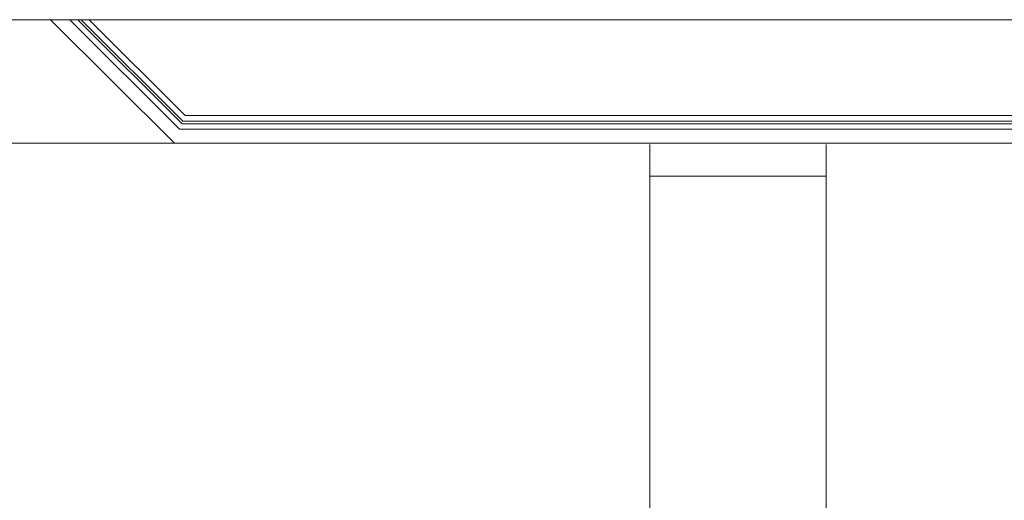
# Model space of a CAD drawing. Extents: x 64716 to 7565828, y -87108 to 5881792.
# Tile 46 of 160: x 97059 to 102645, y -8442 to -5717. Entities that reach past the tile are written whole.
import ezdxf

# ---------------------------------------------------------------- set-up
doc = ezdxf.new("R2010")
doc.units = 0
doc.header["$MEASUREMENT"] = 0
doc.layers.add('linii', color=7, linetype='Continuous', lineweight=15)

msp = doc.modelspace()

# ---------------------------------------------------------------- linework, layer by layer
at = {"layer": 'linii'}
for p, q in [((97235, -5717.2, 0), (97937.7, -6416.6, 0)), ((97235, -5717.2, 0), (97937.7, -6416.6, 0)), ((97235, -5717.2, 0), (97937.7, -6416.6, 0)), ((97235, -5717.2, 0), (97937.7, -6416.6, 0)), ((97965.4, -6338.7, 0), (97343.6, -5717.2, 0)), ((97965.4, -6338.7, 0), (97343.6, -5717.2, 0)), ((97965.4, -6338.7, 0), (97343.6, -5717.2, 0)), ((97965.4, -6338.7, 0), (97343.6, -5717.2, 0)), ((97980.5, -6307.6, 0), (97389.7, -5717.2, 0)), ((97980.5, -6307.6, 0), (97389.7, -5717.2, 0)), ((97407.2, -5717.2, 0), (97984.1, -6293.3, 0)), ((97407.2, -5717.2, 0), (97984.1, -6293.3, 0)), ((97997.5, -6260.7, 0), (97453.3, -5717.2, 0)), ((97997.5, -6260.7, 0), (97453.3, -5717.2, 0)), ((97453.3, -5717.2, 0), (97997.5, -6260.7, 0)), ((97453.3, -5717.2, 0), (97997.5, -6260.7, 0)), ((97997.5, -6260.7, 0), (97453.3, -5717.2, 0)), ((97997.5, -6260.7, 0), (97453.3, -5717.2, 0)), ((97453.3, -5717.2, 0), (97997.5, -6260.7, 0)), ((97453.3, -5717.2, 0), (97997.5, -6260.7, 0)), ((97980.5, -6307.6, 0), (104388.3, -6307.6, 0)), ((104384.7, -6293.3, 0), (97984.1, -6293.3, 0)), ((97997.5, -6260.7, 0), (104371.2, -6260.7, 0)), ((104403.3, -6338.7, 0), (97965.4, -6338.7, 0)), ((100634.7, -6424, 0), (100634.7, -11122.1, 0)), ((101634.7, -6424, 0), (101634.7, -11166.8, 0)), ((100634.7, -6604, 0), (101634.7, -6604, 0))]:
    msp.add_line(p, q, dxfattribs=at)
at = {"layer": 'linii', "elevation": 0}
msp.add_lwpolyline([(96149.4, -5717.2), (106219.4, -5717.2), (106219.4, -6417.2), (96149.4, -6417.2)], close=True, dxfattribs=at)
msp.add_lwpolyline([(97235, -5717.2), (97937.7, -6416.6), (104427.5, -6416.6), (105135.1, -5717.2), (97235, -5717.2)], dxfattribs=at)

doc.saveas('drawing.dxf')
